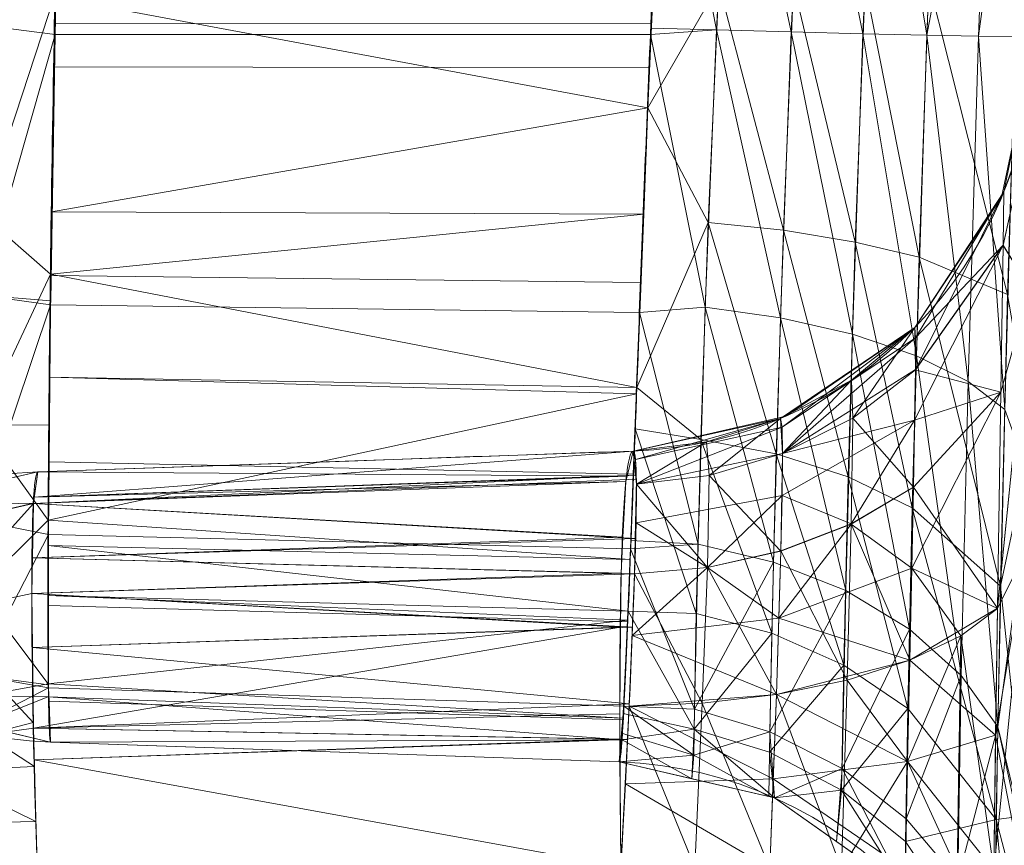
# Model space of a CAD drawing. Header units: millimetres. Extents: x -71 to 71, y -145 to 145.
# Tile 170 of 256: x -57.221 to -56.51, y 0.557 to 1.153. Entities that reach past the tile are written whole.
import ezdxf

# ---------------------------------------------------------------- set-up
doc = ezdxf.new("R2010")
doc.units = ezdxf.units.MM
doc.layers.add('1', color=7, linetype='CONTINUOUS')

msp = doc.modelspace()

# ---------------------------------------------------------------- linework, layer by layer
at = {"layer": '1', "color": 163, "linetype": 'Continuous', "lineweight": 13}
for p, q in [((-56.77806, 0.84181, -23.48416), (-56.77806, 0.84181, -31.85717)), ((-57.20804, 0.82679, -31.84216), (-57.20804, 0.82679, -23.49917)), ((-56.78815, 0.61744, 0), (-57.19872, 0.63178, 0)), ((-56.78815, 0.61744, 10), (-57.19872, 0.63178, 10)), ((-57.19872, 0.63178, 10), (-57.19872, 0.63178, 0)), ((-56.78815, 0.61744, 0), (-56.78815, 0.61744, 10))]:
    msp.add_line(p, q, dxfattribs=at)
at = {"layer": '1', "color": 163, "linetype": 'Continuous', "lineweight": 13, "extrusion": (-5.23961e-15, 1.15648e-14, -1)}
msp.add_circle((0, 0, 144.00463), 61.01805, dxfattribs=at)
at = {"layer": '1', "color": 163, "linetype": 'Continuous', "lineweight": 13}
msp.add_circle((0, 0, -145), 60.44338, dxfattribs=at)
at = {"layer": '1', "color": 163, "linetype": 'Continuous', "lineweight": 13, "extrusion": (0, 0, -1)}
for centre in [(56.78853, 1.14163, 23.48416), (56.78853, 1.14163, 31.85717)]:
    msp.add_arc(centre, 0.3, 181.15167, 268, dxfattribs=at)
at = {"layer": '1', "color": 163, "linetype": 'Continuous', "lineweight": 13, "extrusion": (4.61775e-09, 1.83134e-07, 1)}
msp.add_arc((-57.18825, 0.93159, 10), 0.3, 178.55559, 268, dxfattribs=at)
at = {"layer": '1', "color": 163, "linetype": 'Continuous', "lineweight": 13, "extrusion": (5.85711e-10, 2.32285e-08, 1)}
msp.add_arc((-57.18825, 0.9316, 0), 0.3, 178.55559, 268, dxfattribs=at)
at = {"layer": '1', "color": 163, "linetype": 'Continuous', "lineweight": 13}
for centre in [(-57.19757, 0.52698, -23.49917), (-57.19757, 0.52698, -31.84216)]:
    msp.add_arc(centre, 0.3, 92, 179.47213, dxfattribs=at)
at = {"layer": '1', "color": 163, "linetype": 'Continuous', "lineweight": 13, "extrusion": (0.998783, 0.034878, 0.034867)}
msp.add_arc((2.52282, -21.49242, -57.92894), 0.3, 0, 89.91187, dxfattribs=at)
at = {"layer": '1', "color": 163, "linetype": 'Continuous', "lineweight": 13, "extrusion": (-0.998783, -0.034878, 0.034867)}
msp.add_arc((-2.52282, -33.81525, 55.99935), 0.3, 180, 269.91187, dxfattribs=at)
at = {"layer": '1', "color": 163, "linetype": 'Continuous', "lineweight": 13, "extrusion": (1.83736e-07, -6.41619e-09, -1)}
msp.add_arc((56.79862, 0.31762, -10.00001), 0.3, 92, 180.498, dxfattribs=at)
at = {"layer": '1', "color": 163, "linetype": 'Continuous', "lineweight": 13, "extrusion": (6.14292e-09, 7.06739e-07, -1)}
msp.add_arc((56.79862, 0.31762, 0), 0.3, 92, 180.498, dxfattribs=at)
at = {"layer": '1', "color": 163, "linetype": 'Continuous', "lineweight": 13}
for points, knots in [([(-56.00922, 7.43084, -40.1881), (-56.38768, 4.57826, -40.186), (-56.64075, 0.13375, -40.18517), (-56.24041, -6.02094, -40.18873), (-55.54351, -10.71621, -40.19373), (-54.419, -15.45484, -40.20106), (-52.84663, -20.19211, -40.21073), (-50.8093, -24.88409, -40.22272), (-48.29613, -29.47759, -40.23704), (-45.29549, -33.91822, -40.25369), (-41.80192, -38.14185, -40.27267), (-37.8257, -42.09225, -40.29399), (-33.38333, -45.7042, -40.31763), (-28.49089, -48.9101, -40.34361), (-21.41016, -52.54962, -40.38134), (-15.53768, -54.48108, -40.41315), (-11.44577, -55.3284, -40.4359)], [0, 0, 0, 0, 0.125, 0.1875, 0.25, 0.3125, 0.375, 0.4375, 0.5, 0.5625, 0.625, 0.6875, 0.75, 0.8125, 0.875, 1, 1, 1, 1]), ([(-57.20804, 0.82679, -23.49917), (-57.13318, 0.82941, -23.49656), (-57.05832, 0.83202, -23.49394), (-56.91499, 0.83703, -23.48894), (-56.84652, 0.83942, -23.48655), (-56.77806, 0.84181, -23.48416)], [0, 0, 0, 0, 0.522316, 0.522316, 1, 1, 1, 1]), ([(-56.77806, 0.84181, -31.85717), (-56.84652, 0.83942, -31.85478), (-56.91499, 0.83703, -31.85239), (-57.05832, 0.83202, -31.84739), (-57.13318, 0.82941, -31.84477), (-57.20804, 0.82679, -31.84216)], [0, 0, 0, 0, 0.477684, 0.477684, 1, 1, 1, 1])]:
    msp.add_open_spline(points, degree=3, knots=knots, dxfattribs=at)
for points in [[(-56.78815, 0.61744, 10), (-56.78728, 0.61741, 10.06961), (-56.78512, 0.64534, 10.20637), (-56.78038, 0.76158, 10.38119), (-56.77398, 0.93628, 10.49765), (-56.76588, 1.14264, 10.5387), (-56.75671, 1.3485, 10.49773), (-56.74769, 1.52307, 10.38106), (-56.74034, 1.64005, 10.20641), (-56.73744, 1.66747, 10.06876), (-56.73657, 1.6675, 10)], [(-57.18573, 1.65182, 10), (-57.18499, 1.65184, 10.06671), (-57.18468, 1.62535, 10.2003), (-57.1872, 1.51194, 10.36992), (-57.1914, 1.34254, 10.48334), (-57.19575, 1.14263, 10.5233), (-57.19903, 0.94211, 10.48359), (-57.2006, 0.77223, 10.37055), (-57.20051, 0.65908, 10.20068), (-57.19946, 0.6318, 10.0677), (-57.19872, 0.63178, 10)], [(-56.74205, 1.60085, -0.25591), (-56.74584, 1.54429, -0.3572), (-56.75595, 1.36305, -0.51896), (-56.77152, 0.99984, -0.54615), (-56.78242, 0.69609, -0.34458), (-56.78664, 0.61739, -0.11582), (-56.78815, 0.61744)], [(-57.19872, 0.63178), (-57.20005, 0.63182, -0.11265), (-57.20152, 0.70857, -0.33502), (-57.19913, 1.00394, -0.53063), (-57.19208, 1.35669, -0.50389), (-57.18765, 1.53248, -0.3467), (-57.1867, 1.58729, -0.24836)], [(-56.78695, 0.54178, -23.18465), (-56.78744, 0.57711, -23.18468), (-56.78817, 0.65345, -23.19756), (-56.78727, 0.76006, -23.26616), (-56.78372, 0.82879, -23.37264), (-56.78003, 0.84174, -23.44888), (-56.77806, 0.84181, -23.48416)], [(-56.78695, 0.54178, -32.15668), (-56.77814, 0.7054, -32.15693), (-56.77237, 0.84201, -32.02066), (-56.77806, 0.84181, -31.85717)]]:
    msp.add_open_spline(points, degree=3, dxfattribs=at)
for points in [[(24.58454, 55.21777, -145), (-60.11226, -6.31805, -145), (-57.48507, 18.67803, -145)], [(24.58454, 55.21777, -145), (-35.52772, -48.89972, -145), (-52.3455, -30.22169, -145), (-60.11226, -6.31805, -145)], [(-55.53851, -9.79294, -124.36979), (-55.53851, 9.79294, -124.36979), (-62.41568, 2.68592, -124.47588)], [(-62.41568, 2.68592, -124.47588), (-63.01534, -11.33249, -124.51971), (-55.53851, -9.79294, -124.36979)], [(-56.49235, 1.40959, 10.65635), (-56.51929, 1.39037, 10.60836), (-56.52891, 1.14134, 10.6636)], [(-56.52891, 1.14134, 10.6636), (-56.50226, 1.14105, 10.71633), (-56.49235, 1.40959, 10.65635)], [(-56.51929, 1.39037, 10.60836), (-56.55658, 1.37351, 10.56521), (-56.56621, 1.14202, 10.61624)], [(-56.56621, 1.14202, 10.61624), (-56.52891, 1.14134, 10.6636), (-56.51929, 1.39037, 10.60836)], [(-56.56621, 1.14202, 10.61624), (-56.55658, 1.37351, 10.56521), (-56.60232, 1.3601, 10.52961)], [(-56.61222, 1.14306, 10.5773), (-56.60232, 1.3601, 10.52961), (-56.65364, 1.3508, 10.50339)], [(-56.60232, 1.3601, 10.52961), (-56.61222, 1.14306, 10.5773), (-56.56621, 1.14202, 10.61624)], [(-56.66397, 1.14439, 10.54881), (-56.65364, 1.3508, 10.50339), (-56.70727, 1.34579, 10.48721)], [(-56.65364, 1.3508, 10.50339), (-56.66397, 1.14439, 10.54881), (-56.61222, 1.14306, 10.5773)], [(-56.71808, 1.14592, 10.5315), (-56.70727, 1.34579, 10.48721), (-56.75673, 1.34326, 10.48507)], [(-56.70727, 1.34579, 10.48721), (-56.71808, 1.14592, 10.5315), (-56.66397, 1.14439, 10.54881)], [(-57.19143, 1.33743, 10.47105), (-57.24355, 1.3421, 10.46008), (-57.24648, 1.1491, 10.50329)], [(-57.24648, 1.1491, 10.50329), (-57.19557, 1.14253, 10.51002), (-57.19143, 1.33743, 10.47105)], [(-56.75673, 1.34326, 10.48507), (-56.7655, 1.14713, 10.52412), (-56.71808, 1.14592, 10.5315)], [(-57.19541, 1.15028, 10.50847), (-56.76535, 1.15054, 10.52344), (-56.75824, 1.3097, 10.49175), (-57.19212, 1.30485, 10.47757)], [(-56.61058, 1.17885, -0.57439), (-56.56461, 1.18026, -0.61315), (-56.57164, 0.98168, -0.59566)], [(-56.50782, 0.95474, -0.69283), (-56.57164, 0.98168, -0.59566), (-56.56461, 1.18026, -0.61315)], [(-56.56461, 1.18026, -0.61315), (-56.50062, 1.1855, -0.71266), (-56.50782, 0.95474, -0.69283)], [(-57.24804, 1.01237, -0.48645), (-57.24563, 1.17908, -0.50146), (-57.19569, 1.17104, -0.50901)], [(-56.76752, 1.08954, -0.5223), (-56.76363, 1.17917, -0.51568), (-56.71629, 1.17871, -0.52866)], [(-56.71629, 1.17871, -0.52866), (-56.72405, 1.00686, -0.51398), (-56.76752, 1.08954, -0.5223)], [(-56.66971, 1.00116, -0.53051), (-56.72405, 1.00686, -0.51398), (-56.71629, 1.17871, -0.52866)], [(-56.71629, 1.17871, -0.52866), (-56.66226, 1.17834, -0.54599), (-56.66971, 1.00116, -0.53051)], [(-56.61777, 0.99268, -0.55796), (-56.66971, 1.00116, -0.53051), (-56.66226, 1.17834, -0.54599)], [(-56.66226, 1.17834, -0.54599), (-56.61058, 1.17885, -0.57439), (-56.61777, 0.99268, -0.55796)], [(-56.57164, 0.98168, -0.59566), (-56.61777, 0.99268, -0.55796), (-56.61058, 1.17885, -0.57439)], [(-57.19569, 1.17104, -0.50901), (-57.19896, 0.96943, -0.47993), (-57.24804, 1.01237, -0.48645)], [(-57.19823, 1.01453, -0.48644), (-57.19571, 1.16954, -0.50879), (-56.76752, 1.08954, -0.5223)], [(-57.19571, 1.16954, -0.50879), (-56.76404, 1.16974, -0.51638), (-56.76752, 1.08954, -0.5223)], [(-57.19557, 1.14253, 10.51002), (-57.24648, 1.1491, 10.50329), (-57.2492, 0.9543, 10.4654)], [(-56.7657, 1.14256, 10.52503), (-56.76535, 1.15054, 10.52344), (-57.19541, 1.15028, 10.50847), (-57.19557, 1.14253, 10.51002)], [(-56.71808, 1.14592, 10.5315), (-56.7655, 1.14713, 10.52412), (-56.7657, 1.14256, 10.52503)], [(-56.7262, 0.94564, 10.49043), (-56.71808, 1.14592, 10.5315), (-56.7657, 1.14256, 10.52503)], [(-56.71808, 1.14592, 10.5315), (-56.7262, 0.94564, 10.49043), (-56.67181, 0.93794, 10.50616)], [(-56.67181, 0.93794, 10.50616), (-56.66397, 1.14439, 10.54881), (-56.71808, 1.14592, 10.5315)], [(-57.2492, 0.9543, 10.4654), (-57.1987, 0.95024, 10.47204), (-57.19557, 1.14253, 10.51002)], [(-57.19557, 1.14253, 10.51002), (-57.19595, 1.11919, 10.50541), (-56.76666, 1.11853, 10.52027), (-56.7657, 1.14256, 10.52503)], [(-56.7657, 1.14256, 10.52503), (-56.77369, 0.94175, 10.4852), (-56.7262, 0.94564, 10.49043)], [(-56.66397, 1.14439, 10.54881), (-56.67181, 0.93794, 10.50616), (-56.61982, 0.92613, 10.53234)], [(-56.61982, 0.92613, 10.53234), (-56.61222, 1.14306, 10.5773), (-56.66397, 1.14439, 10.54881)], [(-56.61222, 1.14306, 10.5773), (-56.61982, 0.92613, 10.53234), (-56.57366, 0.91055, 10.56832)], [(-56.57366, 0.91055, 10.56832), (-56.56621, 1.14202, 10.61624), (-56.61222, 1.14306, 10.5773)], [(-56.56621, 1.14202, 10.61624), (-56.57366, 0.91055, 10.56832), (-56.53636, 0.89205, 10.6122)], [(-56.53636, 0.89205, 10.6122), (-56.52891, 1.14134, 10.6636), (-56.56621, 1.14202, 10.61624)], [(-56.52891, 1.14134, 10.6636), (-56.53636, 0.89205, 10.6122), (-56.50986, 0.87181, 10.66113)], [(-56.50986, 0.87181, 10.66113), (-56.50226, 1.14105, 10.71633), (-56.52891, 1.14134, 10.6636)], [(-56.48859, 1.1356, -23.48416), (-56.48859, 1.1356, -31.85717), (-56.5121, 1.02507, -31.85717), (-56.5121, 1.02507, -23.48416)], [(-56.48953, 1.08804, -23.25261), (-56.48859, 1.1356, -23.48416), (-56.51048, 1.02898, -23.48416)], [(-56.51048, 1.02898, -31.85717), (-56.48859, 1.1356, -31.85717), (-56.48953, 1.08808, -32.08859)], [(-57.1984, 0.9685, 10.47564), (-56.77283, 0.96345, 10.4895), (-56.76666, 1.11853, 10.52027), (-57.19595, 1.11919, 10.50541)], [(-56.76752, 1.08954, -0.5223), (-56.77054, 1.0128, -0.49826), (-57.19823, 1.01453, -0.48644)], [(-56.77546, 0.88777, -0.4591), (-56.76752, 1.08954, -0.5223), (-56.72405, 1.00686, -0.51398)], [(-56.48953, 1.08808, -32.08859), (-56.51096, 0.99034, -32.04744), (-56.51048, 1.02898, -31.85717)], [(-56.51096, 0.99034, -32.04744), (-56.48953, 1.08808, -32.08859), (-56.49184, 0.95918, -32.2793)], [(-56.49184, 0.95906, -23.06192), (-56.48953, 1.08804, -23.25261), (-56.51096, 0.99031, -23.29378)], [(-56.51048, 1.02898, -23.48416), (-56.51096, 0.99031, -23.29378), (-56.48953, 1.08804, -23.25261)], [(-56.51048, 1.02898, -23.48416), (-56.57483, 0.93107, -23.48416), (-56.57441, 0.90057, -23.33195)], [(-56.57436, 0.92353, -31.93586), (-56.57483, 0.93107, -31.85717), (-56.51048, 1.02898, -31.85717)], [(-56.5121, 1.02507, -23.48416), (-56.5121, 1.02507, -31.85717), (-56.57483, 0.93107, -31.85717), (-56.57483, 0.93107, -23.48416)], [(-56.57441, 0.90057, -23.33195), (-56.51096, 0.99031, -23.29378), (-56.51048, 1.02898, -23.48416)], [(-56.51048, 1.02898, -31.85717), (-56.51096, 0.99034, -32.04744), (-56.57436, 0.92353, -31.93586)], [(-57.25007, 0.86046, -0.4166), (-57.24804, 1.01237, -0.48645), (-57.19896, 0.96943, -0.47993)], [(-57.19896, 0.96943, -0.47993), (-57.19823, 1.01453, -0.48644), (-56.77054, 1.0128, -0.49826)], [(-57.19896, 0.96943, -0.47993), (-56.77054, 1.0128, -0.49826), (-56.77546, 0.88777, -0.4591)], [(-56.72405, 1.00686, -0.51398), (-56.72937, 0.85022, -0.44215), (-56.77546, 0.88777, -0.4591)], [(-56.6749, 0.83979, -0.45623), (-56.72937, 0.85022, -0.44215), (-56.72405, 1.00686, -0.51398)], [(-56.72405, 1.00686, -0.51398), (-56.66971, 1.00116, -0.53051), (-56.6749, 0.83979, -0.45623)], [(-56.62283, 0.82319, -0.47978), (-56.6749, 0.83979, -0.45623), (-56.66971, 1.00116, -0.53051)], [(-56.66971, 1.00116, -0.53051), (-56.61777, 0.99268, -0.55796), (-56.62283, 0.82319, -0.47978)], [(-56.57664, 0.80085, -0.51221), (-56.62283, 0.82319, -0.47978), (-56.61777, 0.99268, -0.55796)], [(-56.61777, 0.99268, -0.55796), (-56.57164, 0.98168, -0.59566), (-56.57664, 0.80085, -0.51221)], [(-56.51096, 0.99034, -32.04744), (-56.51272, 0.88438, -32.2038), (-56.57491, 0.8641, -32.07587)], [(-56.57491, 0.8641, -32.07587), (-56.57441, 0.9006, -32.00929), (-56.51096, 0.99034, -32.04744)], [(-56.51096, 0.99034, -32.04744), (-56.57441, 0.9006, -32.00929), (-56.57436, 0.92353, -31.93586)], [(-56.51272, 0.88428, -23.13743), (-56.51096, 0.99031, -23.29378), (-56.57441, 0.90057, -23.33195)], [(-56.49184, 0.95918, -32.2793), (-56.51272, 0.88438, -32.2038), (-56.51096, 0.99034, -32.04744)], [(-56.51096, 0.99031, -23.29378), (-56.51272, 0.88428, -23.13743), (-56.49184, 0.95906, -23.06192)], [(-56.51289, 0.74432, -0.59596), (-56.57664, 0.80085, -0.51221), (-56.57164, 0.98168, -0.59566)], [(-56.57164, 0.98168, -0.59566), (-56.50782, 0.95474, -0.69283), (-56.51289, 0.74432, -0.59596)], [(-57.19896, 0.96943, -0.47993), (-57.19997, 0.86076, -0.41318), (-57.25007, 0.86046, -0.4166)], [(-56.77546, 0.88777, -0.4591), (-57.19965, 0.89509, -0.43427), (-57.19896, 0.96943, -0.47993)], [(-56.77369, 0.94175, 10.4852), (-56.77283, 0.96345, 10.4895), (-57.1984, 0.9685, 10.47564), (-57.19874, 0.94741, 10.47148)], [(-57.19874, 0.94741, 10.47148), (-57.2492, 0.9543, 10.4654), (-57.25133, 0.79162, 10.35726)], [(-57.19874, 0.94741, 10.47148), (-57.1987, 0.95024, 10.47204), (-57.2492, 0.9543, 10.4654)], [(-56.49184, 0.95918, -32.2793), (-56.49474, 0.76934, -32.40877), (-56.51515, 0.7283, -32.30975)], [(-56.51515, 0.7283, -32.30975), (-56.51272, 0.88438, -32.2038), (-56.49184, 0.95918, -32.2793)], [(-56.49184, 0.95906, -23.06192), (-56.51272, 0.88428, -23.13743), (-56.51515, 0.72819, -23.03154)], [(-56.51515, 0.72819, -23.03154), (-56.49474, 0.76921, -22.93251), (-56.49184, 0.95906, -23.06192)], [(-56.51289, 0.74432, -0.59596), (-56.50782, 0.95474, -0.69283), (-56.49, 0.8513, -0.77438)], [(-57.25133, 0.79162, 10.35726), (-57.20032, 0.78169, 10.36108), (-57.19874, 0.94741, 10.47148)], [(-57.19874, 0.94741, 10.47148), (-57.19982, 0.83413, 10.39601), (-56.77807, 0.82525, 10.40745), (-56.77369, 0.94175, 10.4852)], [(-56.73125, 0.77456, 10.37602), (-56.7262, 0.94564, 10.49043), (-56.77369, 0.94175, 10.4852)], [(-56.7262, 0.94564, 10.49043), (-56.73125, 0.77456, 10.37602), (-56.67678, 0.76173, 10.38799)], [(-56.67678, 0.76173, 10.38799), (-56.67181, 0.93794, 10.50616), (-56.7262, 0.94564, 10.49043)], [(-56.77369, 0.94175, 10.4852), (-56.77988, 0.77726, 10.37543), (-56.73125, 0.77456, 10.37602)], [(-56.67181, 0.93794, 10.50616), (-56.67678, 0.76173, 10.38799), (-56.62471, 0.74113, 10.40803)], [(-56.62471, 0.74113, 10.40803), (-56.61982, 0.92613, 10.53234), (-56.67181, 0.93794, 10.50616)], [(-56.67064, 0.85905, -31.9223), (-56.67177, 0.86528, -31.85717), (-56.57483, 0.93107, -31.85717)], [(-56.57483, 0.93107, -31.85717), (-56.57436, 0.92353, -31.93586), (-56.67064, 0.85905, -31.9223)], [(-56.57483, 0.93107, -23.48416), (-56.57483, 0.93107, -31.85717), (-56.66788, 0.86695, -31.85717), (-56.66788, 0.86695, -23.48416)], [(-56.61982, 0.92613, 10.53234), (-56.62471, 0.74113, 10.40803), (-56.57851, 0.7133, 10.43563)], [(-56.57483, 0.93107, -23.48416), (-56.62053, 0.89308, -23.48416), (-56.61957, 0.86567, -23.34697)], [(-56.57851, 0.7133, 10.43563), (-56.57366, 0.91055, 10.56832), (-56.61982, 0.92613, 10.53234)], [(-56.61957, 0.86567, -23.34697), (-56.57441, 0.90057, -23.33195), (-56.57483, 0.93107, -23.48416)], [(-56.67028, 0.84005, -31.9831), (-56.67064, 0.85905, -31.9223), (-56.57436, 0.92353, -31.93586)], [(-56.57436, 0.92353, -31.93586), (-56.57441, 0.9006, -32.00929), (-56.67028, 0.84005, -31.9831)], [(-56.57366, 0.91055, 10.56832), (-56.57851, 0.7133, 10.43563), (-56.5412, 0.67975, 10.46932)], [(-56.5412, 0.67975, 10.46932), (-56.53636, 0.89205, 10.6122), (-56.57366, 0.91055, 10.56832)], [(-56.67028, 0.84005, -31.9831), (-56.57441, 0.9006, -32.00929), (-56.57491, 0.8641, -32.07587)], [(-56.57578, 0.81573, -23.20726), (-56.57441, 0.90057, -23.33195), (-56.61957, 0.86567, -23.34697)], [(-56.57441, 0.90057, -23.33195), (-56.57578, 0.81573, -23.20726), (-56.51272, 0.88428, -23.13743)], [(-57.20061, 0.79182, -0.37083), (-57.19965, 0.89509, -0.43427), (-56.77564, 0.88311, -0.45509)], [(-56.77546, 0.88777, -0.4591), (-56.77564, 0.88311, -0.45509), (-57.19965, 0.89509, -0.43427)], [(-56.62053, 0.89308, -23.48416), (-56.67177, 0.86528, -23.48416), (-56.67028, 0.84003, -23.35816)], [(-56.67028, 0.84003, -23.35816), (-56.61957, 0.86567, -23.34697), (-56.62053, 0.89308, -23.48416)], [(-56.53636, 0.89205, 10.6122), (-56.5412, 0.67975, 10.46932), (-56.51475, 0.64265, 10.50692)], [(-56.51475, 0.64265, 10.50692), (-56.50986, 0.87181, 10.66113), (-56.53636, 0.89205, 10.6122)], [(-56.77564, 0.88311, -0.45509), (-56.78025, 0.76353, -0.35226), (-57.20061, 0.79182, -0.37083)], [(-56.72937, 0.85022, -0.44215), (-56.77661, 0.8578, -0.43332), (-56.77546, 0.88777, -0.4591)], [(-56.51272, 0.88428, -23.13743), (-56.57578, 0.81573, -23.20726), (-56.57695, 0.75739, -23.15928)], [(-56.57695, 0.75739, -23.15928), (-56.51515, 0.72819, -23.03154), (-56.51272, 0.88428, -23.13743)], [(-56.51272, 0.88438, -32.2038), (-56.57578, 0.81581, -32.134), (-56.57491, 0.8641, -32.07587)], [(-56.57578, 0.81581, -32.134), (-56.51272, 0.88438, -32.2038), (-56.51515, 0.7283, -32.30975)], [(-56.49074, 0.81941, 10.76455), (-56.50986, 0.87181, 10.66113), (-56.51475, 0.64265, 10.50692)], [(-57.20061, 0.79182, -0.37083), (-57.25158, 0.74143, -0.30301), (-57.25007, 0.86046, -0.4166)], [(-57.25007, 0.86046, -0.4166), (-57.19997, 0.86076, -0.41318), (-57.20061, 0.79182, -0.37083)], [(-56.66788, 0.86695, -23.48416), (-56.66788, 0.86695, -31.85717), (-56.77805, 0.84181, -31.85717), (-56.77805, 0.84181, -23.48416)], [(-56.77645, 0.83569, -31.91699), (-56.77805, 0.84181, -31.85717), (-56.67177, 0.86528, -31.85717)], [(-56.67177, 0.86528, -31.85717), (-56.67064, 0.85905, -31.9223), (-56.77645, 0.83569, -31.91699)], [(-56.67177, 0.86528, -23.48416), (-56.72529, 0.84837, -23.48416), (-56.72336, 0.82429, -23.3652)], [(-56.72336, 0.82429, -23.3652), (-56.67028, 0.84003, -23.35816), (-56.67177, 0.86528, -23.48416)], [(-56.61957, 0.86567, -23.34697), (-56.67028, 0.84003, -23.35816), (-56.6715, 0.76966, -23.25491), (-56.62083, 0.78914, -23.23463)], [(-56.67059, 0.80979, -32.03824), (-56.57491, 0.8641, -32.07587), (-56.62083, 0.7892, -32.10663)], [(-56.57491, 0.8641, -32.07587), (-56.67059, 0.80979, -32.03824), (-56.67028, 0.84005, -31.9831)], [(-56.61957, 0.86567, -23.34697), (-56.62083, 0.78914, -23.23463), (-56.57578, 0.81573, -23.20726)], [(-56.57491, 0.8641, -32.07587), (-56.57578, 0.81581, -32.134), (-56.62083, 0.7892, -32.10663)], [(-56.73256, 0.72454, -0.32395), (-56.78168, 0.72633, -0.32027), (-56.77661, 0.8578, -0.43332)], [(-56.77661, 0.8578, -0.43332), (-56.72937, 0.85022, -0.44215), (-56.73256, 0.72454, -0.32395)], [(-56.77581, 0.81802, -31.97298), (-56.77645, 0.83569, -31.91699), (-56.67064, 0.85905, -31.9223)], [(-56.67064, 0.85905, -31.9223), (-56.67028, 0.84005, -31.9831), (-56.77581, 0.81802, -31.97298)], [(-56.72529, 0.84837, -23.48416), (-56.77805, 0.84181, -23.48416), (-56.77581, 0.818, -23.36829)], [(-56.77581, 0.818, -23.36829), (-56.72336, 0.82429, -23.3652), (-56.72529, 0.84837, -23.48416)], [(-56.67807, 0.71036, -0.33425), (-56.73256, 0.72454, -0.32395), (-56.72937, 0.85022, -0.44215)], [(-56.72937, 0.85022, -0.44215), (-56.6749, 0.83979, -0.45623), (-56.67807, 0.71036, -0.33425)], [(-56.49, 0.8513, -0.77438), (-56.49538, 0.57861, -0.60686), (-56.51289, 0.74432, -0.59596)], [(-57.21061, 0.80843, -31.934), (-57.20804, 0.82679, -31.84216), (-56.77805, 0.84181, -31.85717)], [(-56.77805, 0.84181, -31.85717), (-56.77616, 0.82439, -31.94932), (-57.21061, 0.80843, -31.934)], [(-56.78249, 0.82375, -23.39229), (-56.77805, 0.84181, -23.48416), (-57.20804, 0.82679, -23.49917)], [(-57.20804, 0.82679, -23.49917), (-56.77805, 0.84181, -23.48416), (-56.77805, 0.84181, -31.85717), (-57.20804, 0.82679, -31.84216)], [(-56.77605, 0.79011, -32.02385), (-56.77581, 0.81802, -31.97298), (-56.67028, 0.84005, -31.9831), (-56.67059, 0.80979, -32.03824)], [(-56.6715, 0.76966, -23.25491), (-56.67028, 0.84003, -23.35816), (-56.72336, 0.82429, -23.3652)], [(-56.626, 0.6873, -0.3515), (-56.67807, 0.71036, -0.33425), (-56.6749, 0.83979, -0.45623)], [(-56.6749, 0.83979, -0.45623), (-56.62283, 0.82319, -0.47978), (-56.626, 0.6873, -0.3515)], [(-56.7801, 0.77133, 10.37147), (-56.77807, 0.82525, 10.40745), (-57.19982, 0.83413, 10.39601), (-57.20032, 0.78169, 10.36108)], [(-57.20804, 0.82679, -23.49917), (-57.20804, 0.82679, -31.84216), (-57.31896, 0.80132, -31.84216), (-57.31896, 0.80132, -23.49917)], [(-57.2112, 0.80421, -23.38621), (-57.20804, 0.82679, -23.49917), (-57.31771, 0.80187, -23.49917)], [(-57.31771, 0.80187, -31.84216), (-57.20804, 0.82679, -31.84216), (-57.2112, 0.80421, -31.95512)], [(-57.20804, 0.82679, -23.49917), (-57.21061, 0.80843, -23.40732), (-56.78249, 0.82375, -23.39229)], [(-57.21124, 0.80388, -31.95679), (-57.21061, 0.80843, -31.934), (-56.77616, 0.82439, -31.94932)], [(-56.77616, 0.82439, -31.94932), (-56.77585, 0.82153, -31.96442), (-57.21124, 0.80388, -31.95679)], [(-57.21124, 0.80388, -31.95679), (-56.77585, 0.82153, -31.96442), (-56.77661, 0.77872, -32.02955)], [(-57.21061, 0.80843, -23.40732), (-57.21124, 0.80388, -23.38454), (-56.78347, 0.81974, -23.37186)], [(-56.78552, 0.77956, -23.31135), (-56.78347, 0.81974, -23.37186), (-57.21124, 0.80388, -23.38454)], [(-56.78347, 0.81974, -23.37186), (-56.78249, 0.82375, -23.39229), (-57.21061, 0.80843, -23.40732)], [(-56.77581, 0.818, -23.36829), (-56.77707, 0.75317, -23.27294), (-56.72458, 0.7578, -23.26757)], [(-56.72458, 0.7578, -23.26757), (-56.72336, 0.82429, -23.3652), (-56.77581, 0.818, -23.36829)], [(-56.72336, 0.82429, -23.3652), (-56.72458, 0.7578, -23.26757), (-56.6715, 0.76966, -23.25491)], [(-56.57979, 0.65598, -0.37527), (-56.626, 0.6873, -0.3515), (-56.62283, 0.82319, -0.47978)], [(-56.62283, 0.82319, -0.47978), (-56.57664, 0.80085, -0.51221), (-56.57979, 0.65598, -0.37527)], [(-56.51475, 0.64265, 10.50692), (-56.49558, 0.56367, 10.58929), (-56.49074, 0.81941, 10.76455)], [(-56.62083, 0.7892, -32.10663), (-56.57578, 0.81581, -32.134), (-56.57836, 0.69087, -32.21818)], [(-56.57695, 0.75739, -23.15928), (-56.57578, 0.81573, -23.20726), (-56.62083, 0.78914, -23.23463)], [(-56.51515, 0.7283, -32.30975), (-56.57836, 0.69087, -32.21818), (-56.57578, 0.81581, -32.134)], [(-57.31771, 0.80187, -23.49917), (-57.30886, 0.78162, -23.38615), (-57.2112, 0.80421, -23.38621)], [(-57.2112, 0.80421, -31.95512), (-57.30886, 0.78162, -31.95518), (-57.31771, 0.80187, -31.84216)], [(-57.21124, 0.80388, -23.38454), (-57.2112, 0.80421, -23.38621), (-57.30886, 0.78162, -23.38615)], [(-57.30886, 0.78162, -31.95518), (-57.2112, 0.80421, -31.95512), (-57.21124, 0.80388, -31.95679)], [(-57.21124, 0.80388, -23.38454), (-57.30886, 0.78162, -23.38615), (-57.2836, 0.72384, -23.28978)], [(-57.2836, 0.72384, -32.05155), (-57.30886, 0.78162, -31.95518), (-57.21124, 0.80388, -31.95679)], [(-57.2836, 0.72384, -23.28978), (-57.21237, 0.73889, -23.28733), (-57.21124, 0.80388, -23.38454)], [(-57.21124, 0.80388, -31.95679), (-57.21237, 0.73889, -32.054), (-57.2836, 0.72384, -32.05155)], [(-57.21124, 0.80388, -23.38454), (-57.21192, 0.76484, -23.32615), (-56.78552, 0.77956, -23.31135)], [(-56.77661, 0.77872, -32.02955), (-57.21192, 0.76484, -32.01517), (-57.21124, 0.80388, -31.95679)], [(-56.77605, 0.79011, -32.02385), (-56.67059, 0.80979, -32.03824), (-56.72458, 0.75786, -32.0737)], [(-56.67059, 0.80979, -32.03824), (-56.6715, 0.76973, -32.08636), (-56.72458, 0.75786, -32.0737)], [(-56.62083, 0.7892, -32.10663), (-56.6715, 0.76973, -32.08636), (-56.67059, 0.80979, -32.03824)], [(-56.51604, 0.57598, -0.43671), (-56.57979, 0.65598, -0.37527), (-56.57664, 0.80085, -0.51221)], [(-56.57664, 0.80085, -0.51221), (-56.51289, 0.74432, -0.59596), (-56.51604, 0.57598, -0.43671)], [(-57.20032, 0.78169, 10.36108), (-57.25133, 0.79162, 10.35726), (-57.25273, 0.68009, 10.19628)], [(-57.25158, 0.74143, -0.30301), (-57.20061, 0.79182, -0.37083), (-57.20047, 0.67391, -0.20269)], [(-56.78025, 0.76353, -0.35226), (-57.20058, 0.77369, -0.34498), (-57.20061, 0.79182, -0.37083)], [(-56.72458, 0.75786, -32.0737), (-56.77707, 0.75323, -32.06833), (-56.77605, 0.79011, -32.02385)], [(-56.67292, 0.72126, -23.21521), (-56.57695, 0.75739, -23.15928), (-56.62083, 0.78914, -23.23463)], [(-56.62083, 0.78914, -23.23463), (-56.6715, 0.76966, -23.25491), (-56.67292, 0.72126, -23.21521)], [(-56.6715, 0.76973, -32.08636), (-56.62083, 0.7892, -32.10663), (-56.62372, 0.67647, -32.18238)], [(-56.57836, 0.69087, -32.21818), (-56.62372, 0.67647, -32.18238), (-56.62083, 0.7892, -32.10663)], [(-57.25273, 0.68009, 10.19628), (-57.20027, 0.67304, 10.19871), (-57.20032, 0.78169, 10.36108)], [(-56.78683, 0.75375, -23.27247), (-56.78552, 0.77956, -23.31135), (-57.21192, 0.76484, -23.32615)], [(-57.21192, 0.76484, -32.01517), (-56.77661, 0.77872, -32.02955), (-56.77707, 0.75323, -32.06833)], [(-57.20032, 0.78169, 10.36108), (-57.2003, 0.73024, 10.28419), (-56.78232, 0.71846, 10.29232), (-56.7801, 0.77133, 10.37147)], [(-56.73125, 0.77456, 10.37602), (-56.77988, 0.77726, 10.37543), (-56.7801, 0.77133, 10.37147)], [(-57.20058, 0.77369, -0.34498), (-56.78025, 0.76353, -0.35226), (-56.78168, 0.72633, -0.32027)], [(-56.78168, 0.72633, -0.32027), (-57.20054, 0.73747, -0.29332), (-57.20058, 0.77369, -0.34498)], [(-56.7801, 0.77133, 10.37147), (-56.78487, 0.6576, 10.20121), (-56.73382, 0.6554, 10.20647)], [(-56.73382, 0.6554, 10.20647), (-56.73125, 0.77456, 10.37602), (-56.7801, 0.77133, 10.37147)], [(-56.67678, 0.76173, 10.38799), (-56.73125, 0.77456, 10.37602), (-56.73382, 0.6554, 10.20647)], [(-56.72458, 0.75786, -32.0737), (-56.6715, 0.76973, -32.08636), (-56.67477, 0.66607, -32.15599)], [(-56.67292, 0.72126, -23.21521), (-56.6715, 0.76966, -23.25491), (-56.72458, 0.7578, -23.26757)], [(-56.62372, 0.67647, -32.18238), (-56.67477, 0.66607, -32.15599), (-56.6715, 0.76973, -32.08636)], [(-56.49474, 0.76921, -22.93251), (-56.51515, 0.72819, -23.03154), (-56.51765, 0.53921, -22.99312)], [(-56.51765, 0.53921, -22.99312), (-56.49743, 0.53902, -22.88483), (-56.49474, 0.76921, -22.93251)], [(-56.51643, 0.63681, -32.33851), (-56.49474, 0.76934, -32.40877), (-56.49743, 0.53902, -32.45649)], [(-56.51643, 0.63681, -32.33851), (-56.51515, 0.7283, -32.30975), (-56.49474, 0.76934, -32.40877)], [(-57.21192, 0.76484, -23.32615), (-57.21237, 0.73889, -23.28733), (-56.78683, 0.75375, -23.27247)], [(-56.77707, 0.75323, -32.06833), (-57.21237, 0.73889, -32.054), (-57.21192, 0.76484, -32.01517)], [(-56.73382, 0.6554, 10.20647), (-56.67937, 0.63916, 10.21305), (-56.67678, 0.76173, 10.38799)], [(-56.62471, 0.74113, 10.40803), (-56.67678, 0.76173, 10.38799), (-56.67937, 0.63916, 10.21305)], [(-56.78721, 0.71474, -23.24686), (-56.78683, 0.75375, -23.27247), (-57.21237, 0.73889, -23.28733)], [(-56.77877, 0.7086, -23.23616), (-56.67292, 0.72126, -23.21521), (-56.72458, 0.7578, -23.26757)], [(-56.72458, 0.7578, -23.26757), (-56.77707, 0.75317, -23.27294), (-56.77877, 0.7086, -23.23616)], [(-56.77707, 0.75323, -32.06833), (-56.72458, 0.75786, -32.0737), (-56.72823, 0.65989, -32.13967)], [(-56.67477, 0.66607, -32.15599), (-56.72823, 0.65989, -32.13967), (-56.72458, 0.75786, -32.0737)], [(-56.57837, 0.69078, -23.12312), (-56.57695, 0.75739, -23.15928), (-56.67292, 0.72126, -23.21521)], [(-56.57695, 0.75739, -23.15928), (-56.57837, 0.69078, -23.12312), (-56.54155, 0.70842, -23.07975)], [(-56.54155, 0.70842, -23.07975), (-56.51515, 0.72819, -23.03154), (-56.57695, 0.75739, -23.15928)], [(-57.21237, 0.73889, -32.054), (-56.77707, 0.75323, -32.06833), (-56.77867, 0.7147, -32.09456)], [(-56.72823, 0.65989, -32.13967), (-56.78104, 0.65771, -32.13298), (-56.77707, 0.75323, -32.06833)], [(-57.20047, 0.67391, -0.20269), (-57.25252, 0.66446, -0.15747), (-57.25158, 0.74143, -0.30301)], [(-56.67937, 0.63916, 10.21305), (-56.62732, 0.61257, 10.22405), (-56.62471, 0.74113, 10.40803)], [(-56.57851, 0.7133, 10.43563), (-56.62471, 0.74113, 10.40803), (-56.62732, 0.61257, 10.22405)], [(-56.51604, 0.57598, -0.43671), (-56.51289, 0.74432, -0.59596), (-56.49538, 0.57861, -0.60686)], [(-57.21129, 0.64578, -23.22504), (-57.21237, 0.73889, -23.28733), (-57.2836, 0.72384, -23.28978)], [(-57.2836, 0.72384, -32.05155), (-57.21237, 0.73889, -32.054), (-57.21129, 0.64578, -32.11629)], [(-57.21237, 0.73889, -23.28733), (-57.21192, 0.70007, -23.26136), (-56.78721, 0.71474, -23.24686)], [(-56.77867, 0.7147, -32.09456), (-57.21192, 0.70007, -32.07997), (-57.21237, 0.73889, -32.054)], [(-56.78168, 0.72633, -0.32027), (-56.782, 0.71972, -0.30662), (-57.20054, 0.73747, -0.29332)], [(-57.20047, 0.67391, -0.20269), (-57.20054, 0.73747, -0.29332), (-56.782, 0.71972, -0.30662)], [(-56.78487, 0.6576, 10.20121), (-56.78232, 0.71846, 10.29232), (-57.2003, 0.73024, 10.28419), (-57.20027, 0.67099, 10.19565)], [(-56.73412, 0.641, -0.1723), (-56.78526, 0.65245, -0.16786), (-56.78168, 0.72633, -0.32027)], [(-56.78168, 0.72633, -0.32027), (-56.73256, 0.72454, -0.32395), (-56.73412, 0.641, -0.1723)], [(-56.57836, 0.69087, -32.21818), (-56.51515, 0.7283, -32.30975), (-56.51643, 0.63681, -32.33851)], [(-56.51765, 0.53921, -22.99312), (-56.51515, 0.72819, -23.03154), (-56.54155, 0.70842, -23.07975)], [(-57.2836, 0.72384, -23.28978), (-57.24568, 0.63705, -23.22427), (-57.21129, 0.64578, -23.22504)], [(-57.21129, 0.64578, -32.11629), (-57.24568, 0.63705, -32.11706), (-57.2836, 0.72384, -32.05155)], [(-56.782, 0.71972, -0.30662), (-56.78543, 0.64899, -0.16073), (-57.20047, 0.67391, -0.20269)], [(-56.67477, 0.666, -23.18531), (-56.67292, 0.72126, -23.21521), (-56.77877, 0.7086, -23.23616)], [(-56.73412, 0.641, -0.1723), (-56.73256, 0.72454, -0.32395), (-56.67807, 0.71036, -0.33425)], [(-56.67292, 0.72126, -23.21521), (-56.67477, 0.666, -23.18531), (-56.57837, 0.69078, -23.12312)], [(-56.78721, 0.71474, -23.24686), (-57.21192, 0.70007, -23.26136), (-57.21124, 0.6417, -23.2223)], [(-57.21192, 0.70007, -32.07997), (-56.77867, 0.7147, -32.09456), (-56.78097, 0.65929, -32.1323)], [(-57.21124, 0.6417, -23.2223), (-56.78783, 0.65212, -23.20576), (-56.78721, 0.71474, -23.24686)], [(-56.62732, 0.61257, 10.22405), (-56.58113, 0.57633, 10.2392), (-56.57851, 0.7133, 10.43563)], [(-56.5412, 0.67975, 10.46932), (-56.57851, 0.7133, 10.43563), (-56.58113, 0.57633, 10.2392)], [(-56.77877, 0.7086, -23.23616), (-56.78105, 0.65765, -23.20833), (-56.67477, 0.666, -23.18531)], [(-56.67807, 0.71036, -0.33425), (-56.67967, 0.62439, -0.1778), (-56.73412, 0.641, -0.1723)], [(-56.67967, 0.62439, -0.1778), (-56.67807, 0.71036, -0.33425), (-56.626, 0.6873, -0.3515)], [(-56.54155, 0.70842, -23.07975), (-56.57837, 0.69078, -23.12312), (-56.57995, 0.61767, -23.10051)], [(-56.57995, 0.61767, -23.10051), (-56.54431, 0.53947, -23.04587), (-56.54155, 0.70842, -23.07975)], [(-56.54155, 0.70842, -23.07975), (-56.54431, 0.53947, -23.04587), (-56.51765, 0.53921, -22.99312)], [(-56.78097, 0.65929, -32.1323), (-57.21124, 0.6417, -32.11902), (-57.21192, 0.70007, -32.07997)], [(-56.57995, 0.61767, -23.10051), (-56.57837, 0.69078, -23.12312), (-56.67477, 0.666, -23.18531)], [(-56.62372, 0.67647, -32.18238), (-56.57836, 0.69087, -32.21818), (-56.57995, 0.61772, -32.24081)], [(-56.51643, 0.63681, -32.33851), (-56.57995, 0.61772, -32.24081), (-56.57836, 0.69087, -32.21818)], [(-56.626, 0.6873, -0.3515), (-56.62762, 0.59711, -0.187), (-56.67967, 0.62439, -0.1778)], [(-56.62762, 0.59711, -0.187), (-56.626, 0.6873, -0.3515), (-56.57979, 0.65598, -0.37527)], [(-57.20027, 0.67099, 10.19565), (-57.25273, 0.68009, 10.19628), (-57.25194, 0.64424, 10)], [(-57.20027, 0.67099, 10.19565), (-57.20027, 0.67304, 10.19871), (-57.25273, 0.68009, 10.19628)], [(-56.67477, 0.66607, -32.15599), (-56.62372, 0.67647, -32.18238), (-56.62765, 0.54026, -32.20915)], [(-56.62765, 0.54026, -32.20915), (-56.62372, 0.67647, -32.18238), (-56.57995, 0.61772, -32.24081)], [(-56.58113, 0.57633, 10.2392), (-56.54382, 0.53237, 10.25771), (-56.5412, 0.67975, 10.46932)], [(-56.54382, 0.53237, 10.25771), (-56.51475, 0.64265, 10.50692), (-56.5412, 0.67975, 10.46932)], [(-57.20047, 0.67391, -0.20269), (-57.20008, 0.66457, -0.15776), (-57.25252, 0.66446, -0.15747)], [(-57.25194, 0.64424, 10), (-57.19873, 0.63178, 10), (-57.20027, 0.67099, 10.19565)], [(-56.78543, 0.64899, -0.16073), (-57.20008, 0.66449, -0.15737), (-57.20047, 0.67391, -0.20269)], [(-57.20027, 0.67099, 10.19565), (-57.19989, 0.66134, 10.14751), (-56.78568, 0.64772, 10.1517), (-56.78487, 0.6576, 10.20121)], [(-57.25153, 0.64414, 0), (-57.25252, 0.66446, -0.15747), (-57.20008, 0.66457, -0.15776)], [(-57.20008, 0.66457, -0.15776), (-57.19873, 0.63178, 0), (-57.25153, 0.64414, 0)], [(-57.19873, 0.63178, 0), (-57.20008, 0.66449, -0.15737), (-56.78618, 0.63347, -0.1287)], [(-57.20008, 0.66449, -0.15737), (-56.78543, 0.64899, -0.16073), (-56.78618, 0.63347, -0.1287)], [(-57.19873, 0.63178, 10), (-56.78815, 0.61744, 10), (-56.78568, 0.64772, 10.1517), (-57.19989, 0.66134, 10.14751)], [(-56.67697, 0.60534, -23.16665), (-56.67477, 0.666, -23.18531), (-56.78105, 0.65765, -23.20833)], [(-56.72823, 0.65989, -32.13967), (-56.67477, 0.66607, -32.15599), (-56.67944, 0.54076, -32.18067)], [(-56.62765, 0.54026, -32.20915), (-56.67944, 0.54076, -32.18067), (-56.67477, 0.66607, -32.15599)], [(-56.67477, 0.666, -23.18531), (-56.67697, 0.60534, -23.16665), (-56.57995, 0.61767, -23.10051)], [(-57.19873, 0.63178, 0), (-57.19873, 0.63178, 10), (-57.312, 0.65831, 10), (-57.312, 0.65831)], [(-57.21124, 0.6417, -32.11902), (-56.78097, 0.65929, -32.1323), (-56.78228, 0.6336, -32.13763)], [(-56.73359, 0.54127, -32.16336), (-56.78695, 0.54178, -32.15668), (-56.78104, 0.65771, -32.13298)], [(-56.78487, 0.6576, 10.20121), (-56.78646, 0.63812, 10.10363), (-56.73437, 0.62234, 10.10672)], [(-56.73437, 0.62234, 10.10672), (-56.73382, 0.6554, 10.20647), (-56.78487, 0.6576, 10.20121)], [(-56.78105, 0.65765, -23.20833), (-56.7838, 0.60161, -23.19073), (-56.67697, 0.60534, -23.16665)], [(-56.78104, 0.65771, -32.13298), (-56.72823, 0.65989, -32.13967), (-56.73359, 0.54127, -32.16336)], [(-56.67937, 0.63916, 10.21305), (-56.73382, 0.6554, 10.20647), (-56.73437, 0.62234, 10.10672)], [(-56.67944, 0.54076, -32.18067), (-56.73359, 0.54127, -32.16336), (-56.72823, 0.65989, -32.13967)], [(-56.57979, 0.65598, -0.37527), (-56.58144, 0.55988, -0.19966), (-56.62762, 0.59711, -0.187)], [(-56.58144, 0.55988, -0.19966), (-56.57979, 0.65598, -0.37527), (-56.51604, 0.57598, -0.43671)], [(-56.78769, 0.63385, -23.20226), (-56.78783, 0.65212, -23.20576), (-57.21124, 0.6417, -23.2223)], [(-56.78618, 0.63347, -0.1287), (-56.78526, 0.65245, -0.16786), (-56.73412, 0.641, -0.1723)], [(-57.21124, 0.6417, -23.2223), (-57.21129, 0.64578, -23.22504), (-57.24568, 0.63705, -23.22427)], [(-57.24568, 0.63705, -32.11706), (-57.21129, 0.64578, -32.11629), (-57.21124, 0.6417, -32.11902)], [(-57.24568, 0.63705, -23.22427), (-57.21048, 0.61424, -23.21681), (-57.21124, 0.6417, -23.2223)], [(-57.21124, 0.6417, -32.11902), (-57.21048, 0.61424, -32.12452), (-57.24568, 0.63705, -32.11706)], [(-57.21124, 0.6417, -23.2223), (-57.21061, 0.61891, -23.21774), (-56.78769, 0.63385, -23.20226)], [(-56.78228, 0.6336, -32.13763), (-57.21061, 0.61891, -32.12358), (-57.21124, 0.6417, -32.11902)], [(-56.78618, 0.63347, -0.1287), (-56.73412, 0.641, -0.1723), (-56.73579, 0.60529, 0)], [(-56.676, 0.59142, 0), (-56.73579, 0.60529, 0), (-56.73412, 0.641, -0.1723)], [(-56.73412, 0.641, -0.1723), (-56.67967, 0.62439, -0.1778), (-56.676, 0.59142, 0)], [(-56.54382, 0.53237, 10.25771), (-56.51735, 0.48354, 10.27835), (-56.51475, 0.64265, 10.50692)], [(-56.49576, 0.55462, 10.58308), (-56.51475, 0.64265, 10.50692), (-56.51735, 0.48354, 10.27835)], [(-56.49576, 0.55462, 10.58308), (-56.49558, 0.56367, 10.58929), (-56.51475, 0.64265, 10.50692)], [(-57.21048, 0.61424, -23.21681), (-57.24568, 0.63705, -23.22427), (-57.2836, 0.61082, -23.22427)], [(-57.2836, 0.61082, -32.11706), (-57.24568, 0.63705, -32.11706), (-57.21048, 0.61424, -32.12452)], [(-56.78695, 0.54178, -23.18465), (-56.78769, 0.63385, -23.20226), (-57.21061, 0.61891, -23.21774)], [(-57.21061, 0.61891, -32.12358), (-56.78228, 0.6336, -32.13763), (-56.78695, 0.54178, -32.15668)], [(-56.78618, 0.63347, -0.1287), (-56.78815, 0.61744, 0), (-57.19873, 0.63178, 0)], [(-56.73437, 0.62234, 10.10672), (-56.78646, 0.63812, 10.10363), (-56.78815, 0.61744, 10)], [(-56.73579, 0.60529, 0), (-56.78815, 0.61744, 0), (-56.78618, 0.63347, -0.1287)], [(-56.6803, 0.59242, 10), (-56.67937, 0.63916, 10.21305), (-56.73437, 0.62234, 10.10672)], [(-56.67937, 0.63916, 10.21305), (-56.6803, 0.59242, 10), (-56.676, 0.59142, 10)], [(-56.62732, 0.61257, 10.22405), (-56.67937, 0.63916, 10.21305), (-56.676, 0.59142, 10)], [(-56.57995, 0.61772, -32.24081), (-56.51643, 0.63681, -32.33851), (-56.51765, 0.53921, -32.34821)], [(-56.49743, 0.53902, -32.45649), (-56.51765, 0.53921, -32.34821), (-56.51643, 0.63681, -32.33851)], [(-56.78815, 0.61744, 0), (-56.78815, 0.61744, 10), (-57.19873, 0.63178, 10), (-57.19873, 0.63178, 0)], [(-57.21061, 0.61891, -23.21774), (-57.20804, 0.52707, -23.19935), (-56.78695, 0.54178, -23.18465)], [(-56.78695, 0.54178, -32.15668), (-57.20804, 0.52707, -32.14198), (-57.21061, 0.61891, -32.12358)], [(-56.78815, 0.61744, 10), (-56.73579, 0.60529, 10), (-56.73437, 0.62234, 10.10672)], [(-56.73437, 0.62234, 10.10672), (-56.73579, 0.60529, 10), (-56.6803, 0.59242, 10)], [(-56.676, 0.59142, 0), (-56.67967, 0.62439, -0.1778), (-56.62762, 0.59711, -0.187)], [(-57.2836, 0.61082, -23.22427), (-57.20937, 0.57441, -23.20883), (-57.21048, 0.61424, -23.21681)], [(-57.21048, 0.61424, -32.12452), (-57.20937, 0.57441, -32.1325), (-57.2836, 0.61082, -32.11706)], [(-56.676, 0.59142, 0), (-56.676, 0.59142, 10), (-56.78815, 0.61744, 10), (-56.78815, 0.61744, 0)], [(-56.58162, 0.53982, -23.09323), (-56.57995, 0.61767, -23.10051), (-56.67697, 0.60534, -23.16665)], [(-56.676, 0.59142, 10), (-56.63129, 0.5599, 10), (-56.62732, 0.61257, 10.22405)], [(-56.62732, 0.61257, 10.22405), (-56.63129, 0.5599, 10), (-56.58191, 0.52508, 10)], [(-56.57995, 0.61772, -32.24081), (-56.58162, 0.53982, -32.24809), (-56.62765, 0.54026, -32.20915)], [(-56.58191, 0.52508, 10), (-56.58113, 0.57633, 10.2392), (-56.62732, 0.61257, 10.22405)], [(-56.51765, 0.53921, -32.34821), (-56.58162, 0.53982, -32.24809), (-56.57995, 0.61772, -32.24081)], [(-56.57995, 0.61767, -23.10051), (-56.58162, 0.53982, -23.09323), (-56.54431, 0.53947, -23.04587)], [(-57.20937, 0.57441, -23.20883), (-57.2836, 0.61082, -23.22427), (-57.30885, 0.57223, -23.22427)], [(-57.30885, 0.57223, -32.11706), (-57.2836, 0.61082, -32.11706), (-57.20937, 0.57441, -32.1325)], [(-56.67944, 0.54076, -23.16066), (-56.67697, 0.60534, -23.16665), (-56.7838, 0.60161, -23.19073)], [(-56.67697, 0.60534, -23.16665), (-56.67944, 0.54076, -23.16066), (-56.58162, 0.53982, -23.09323)], [(-56.7838, 0.60161, -23.19073), (-56.78695, 0.54178, -23.18465), (-56.67944, 0.54076, -23.16066)], [(-56.62762, 0.59711, -0.187), (-56.63129, 0.5599, 0), (-56.676, 0.59142, 0)], [(-56.58191, 0.52508, 0), (-56.58191, 0.52508, 10), (-56.676, 0.59142, 10), (-56.676, 0.59142, 0)], [(-56.58191, 0.52508, 0), (-56.63129, 0.5599, 0), (-56.62762, 0.59711, -0.187)], [(-56.62762, 0.59711, -0.187), (-56.58144, 0.55988, -0.19966), (-56.58191, 0.52508, 0)], [(-56.54382, 0.53237, 10.25771), (-56.58113, 0.57633, 10.2392), (-56.58191, 0.52508, 10)], [(-56.51604, 0.57598, -0.43671), (-56.51766, 0.4644, -0.23235), (-56.58144, 0.55988, -0.19966)], [(-56.49799, 0.38177, -0.32835), (-56.51766, 0.4644, -0.23235), (-56.51604, 0.57598, -0.43671)], [(-56.49538, 0.57861, -0.60686), (-56.49642, 0.50033, -0.49611), (-56.51604, 0.57598, -0.43671)], [(-56.51604, 0.57598, -0.43671), (-56.49642, 0.50033, -0.49611), (-56.49799, 0.38177, -0.32835)], [(-57.20846, 0.54208, -23.20236), (-57.30885, 0.57223, -23.22427), (-57.3176, 0.52808, -23.22465)], [(-57.3176, 0.52808, -32.11668), (-57.30885, 0.57223, -32.11706), (-57.20846, 0.54208, -32.13897)], [(-57.30885, 0.57223, -23.22427), (-57.20846, 0.54208, -23.20236), (-57.20937, 0.57441, -23.20883)], [(-57.20937, 0.57441, -32.1325), (-57.20846, 0.54208, -32.13897), (-57.30885, 0.57223, -32.11706)], [(-56.58191, 0.52508, 0), (-56.58144, 0.55988, -0.19966), (-56.51766, 0.4644, -0.23235)]]:
    msp.add_3dface(points, dxfattribs=at)

doc.saveas('drawing.dxf')
